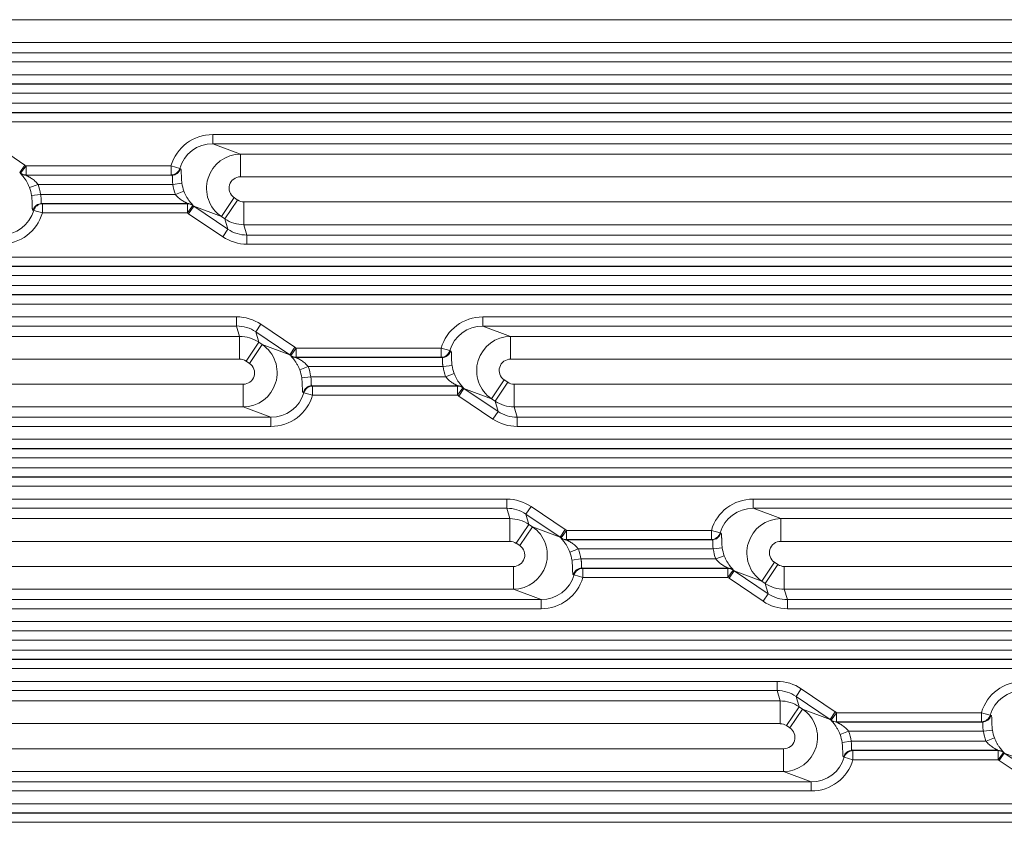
# Model space of a CAD drawing. Header units: millimetres. Extents: x 990 to 1811, y 0 to 562.
# Tile 73 of 256: x 1297 to 1318, y 315 to 332. Entities that reach past the tile are written whole.
import ezdxf

# ---------------------------------------------------------------- set-up
doc = ezdxf.new("R2010")
doc.units = ezdxf.units.MM
doc.layers.add('1', color=7, linetype='Continuous', true_color=0xffffff)

msp = doc.modelspace()

# ---------------------------------------------------------------- linework, layer by layer
at = {"layer": '1', "color": 7, "linetype": 'Continuous', "lineweight": 18}
for p, q in [((1295.822, 332.363), (1334.734, 332.363)), ((1334.734, 331.863), (1295.822, 331.863)), ((1295.888, 331.636), (1336.385, 331.636)), ((1336.385, 331.436), (1295.888, 331.436)), ((1231.044, 331.154), (1336.797, 331.154)), ((1336.634, 330.954), (1231.207, 330.954)), ((1231.447, 330.948), (1336.394, 330.948)), ((1336.394, 330.748), (1231.447, 330.748)), ((1231.447, 330.528), (1336.394, 330.528)), ((1231.207, 330.322), (1336.634, 330.322)), ((1336.394, 330.328), (1231.447, 330.328)), ((1336.797, 330.122), (1231.044, 330.122)), ((1296.193, 329.677), (1296.941, 329.173)), ((1301.065, 329.84), (1301.065, 329.64)), ((1301.065, 329.84), (1336.385, 329.84)), ((1336.385, 329.64), (1301.065, 329.64)), ((1301.065, 329.64), (1301.673, 329.413)), ((1301.673, 329.413), (1334.734, 329.413)), ((1301.673, 329.413), (1301.673, 328.914)), ((1296.941, 329.173), (1296.829, 329.007)), ((1296.968, 329.154), (1296.85, 328.992)), ((1296.968, 329.154), (1300.149, 329.154)), ((1296.968, 329.154), (1296.968, 328.954)), ((1300.149, 329.154), (1300.149, 328.954)), ((1300.149, 329.154), (1300.339, 329.1)), ((1300.339, 329.1), (1300.356, 329.093)), ((1300.149, 328.954), (1296.968, 328.954)), ((1296.968, 328.948), (1300.166, 328.948)), ((1300.166, 328.948), (1300.149, 328.954)), ((1300.191, 328.748), (1300.387, 328.774)), ((1334.734, 328.914), (1301.673, 328.914)), ((1297.231, 328.748), (1297.045, 328.677)), ((1300.191, 328.748), (1297.231, 328.748)), ((1300.247, 328.528), (1300.432, 328.599)), ((1297.287, 328.528), (1297.09, 328.502)), ((1297.287, 328.528), (1300.247, 328.528)), ((1301.254, 328.042), (1301.534, 328.457)), ((1301.33, 327.991), (1301.61, 328.405)), ((1301.534, 328.457), (1301.61, 328.405)), ((1301.749, 327.863), (1301.749, 328.363)), ((1301.749, 328.363), (1334.734, 328.363)), ((1297.138, 328.176), (1297.121, 328.183)), ((1297.328, 328.122), (1297.138, 328.176)), ((1297.311, 328.328), (1297.328, 328.322)), ((1300.51, 328.328), (1297.311, 328.328)), ((1297.328, 328.122), (1297.328, 328.322)), ((1297.328, 328.322), (1300.51, 328.322)), ((1300.51, 328.122), (1297.328, 328.122)), ((1300.51, 328.122), (1300.51, 328.322)), ((1300.51, 328.122), (1300.627, 328.284)), ((1300.536, 328.103), (1300.648, 328.269)), ((1300.648, 328.269), (1301.396, 327.765)), ((1301.254, 328.042), (1300.648, 328.269)), ((1301.284, 327.599), (1300.536, 328.103)), ((1301.33, 327.991), (1301.254, 328.042)), ((1301.396, 327.765), (1301.33, 327.991)), ((1301.284, 327.599), (1301.396, 327.765)), ((1301.749, 327.863), (1301.815, 327.636)), ((1334.734, 327.863), (1301.749, 327.863)), ((1301.815, 327.436), (1301.815, 327.636)), ((1301.815, 327.636), (1336.385, 327.636)), ((1336.385, 327.436), (1301.815, 327.436)), ((1229.197, 327.154), (1338.644, 327.154)), ((1217.084, 326.948), (1350.757, 326.948)), ((1338.644, 326.954), (1229.197, 326.954)), ((1350.763, 326.748), (1217.078, 326.748)), ((1217.078, 326.528), (1350.763, 326.528)), ((1350.757, 326.328), (1217.084, 326.328)), ((1217.088, 326.322), (1350.753, 326.322)), ((1350.746, 326.122), (1217.095, 326.122)), ((1266.252, 325.84), (1301.589, 325.84)), ((1301.589, 325.84), (1301.589, 325.64)), ((1306.993, 325.84), (1348.411, 325.84)), ((1306.993, 325.84), (1306.993, 325.64)), ((1301.589, 325.64), (1266.252, 325.64)), ((1301.655, 325.413), (1301.589, 325.64)), ((1302.121, 325.677), (1302.009, 325.512)), ((1302.121, 325.677), (1302.868, 325.173)), ((1348.411, 325.64), (1306.993, 325.64)), ((1306.993, 325.64), (1307.6, 325.413)), ((1266.186, 325.413), (1301.655, 325.413)), ((1301.655, 324.914), (1301.655, 325.413)), ((1302.756, 325.007), (1302.009, 325.512)), ((1302.009, 325.512), (1302.075, 325.285)), ((1307.6, 325.413), (1307.6, 324.914)), ((1307.6, 325.413), (1346.761, 325.413)), ((1302.075, 325.285), (1301.795, 324.871)), ((1302.151, 325.234), (1301.871, 324.82)), ((1302.075, 325.285), (1302.151, 325.234)), ((1302.151, 325.234), (1302.756, 325.007)), ((1302.868, 325.173), (1302.756, 325.007)), ((1302.895, 325.154), (1302.778, 324.992)), ((1302.895, 325.154), (1306.076, 325.154)), ((1302.895, 325.154), (1302.895, 324.954)), ((1306.267, 325.1), (1306.076, 325.154)), ((1306.076, 325.154), (1306.076, 324.954)), ((1306.267, 325.1), (1306.284, 325.093)), ((1301.655, 324.914), (1266.186, 324.914)), ((1306.076, 324.954), (1302.895, 324.954)), ((1302.895, 324.948), (1306.093, 324.948)), ((1306.093, 324.948), (1306.076, 324.954)), ((1346.761, 324.914), (1307.6, 324.914)), ((1301.871, 324.82), (1301.795, 324.871)), ((1303.158, 324.748), (1302.973, 324.677)), ((1306.118, 324.748), (1303.158, 324.748)), ((1306.315, 324.774), (1306.118, 324.748)), ((1303.214, 324.528), (1303.017, 324.502)), ((1303.214, 324.528), (1306.174, 324.528)), ((1306.359, 324.599), (1306.174, 324.528)), ((1307.181, 324.042), (1307.461, 324.457)), ((1307.461, 324.457), (1307.537, 324.405)), ((1266.109, 324.363), (1301.732, 324.363)), ((1301.732, 323.863), (1301.732, 324.363)), ((1303.239, 324.328), (1303.256, 324.322)), ((1306.437, 324.328), (1303.239, 324.328)), ((1303.256, 324.122), (1303.256, 324.322)), ((1303.256, 324.322), (1306.437, 324.322)), ((1306.437, 324.122), (1306.437, 324.322)), ((1306.554, 324.284), (1306.437, 324.122)), ((1306.576, 324.269), (1306.464, 324.103)), ((1306.576, 324.269), (1307.323, 323.765)), ((1307.181, 324.042), (1306.576, 324.269)), ((1307.257, 323.991), (1307.537, 324.405)), ((1307.677, 323.863), (1307.677, 324.363)), ((1307.677, 324.363), (1346.761, 324.363)), ((1303.065, 324.176), (1303.048, 324.183)), ((1303.256, 324.122), (1303.065, 324.176)), ((1306.437, 324.122), (1303.256, 324.122)), ((1307.211, 323.599), (1306.464, 324.103)), ((1307.257, 323.991), (1307.181, 324.042)), ((1301.732, 323.863), (1266.109, 323.863)), ((1302.339, 323.636), (1301.732, 323.863)), ((1307.323, 323.765), (1307.257, 323.991)), ((1307.677, 323.863), (1307.743, 323.636)), ((1346.761, 323.863), (1307.677, 323.863)), ((1265.502, 323.636), (1302.339, 323.636)), ((1302.339, 323.436), (1302.339, 323.636)), ((1307.323, 323.765), (1307.211, 323.599)), ((1307.743, 323.436), (1307.743, 323.636)), ((1307.743, 323.636), (1348.411, 323.636)), ((1302.339, 323.436), (1265.502, 323.436)), ((1348.411, 323.436), (1307.743, 323.436)), ((1217.095, 323.154), (1350.746, 323.154)), ((1217.084, 322.948), (1350.757, 322.948)), ((1350.753, 322.954), (1217.088, 322.954)), ((1350.763, 322.748), (1217.078, 322.748)), ((1217.078, 322.528), (1350.763, 322.528)), ((1350.757, 322.328), (1217.084, 322.328)), ((1217.088, 322.322), (1350.753, 322.322)), ((1350.746, 322.122), (1217.095, 322.122)), ((1260.325, 321.84), (1307.516, 321.84)), ((1307.516, 321.64), (1260.325, 321.64)), ((1307.516, 321.84), (1307.516, 321.64)), ((1307.583, 321.413), (1307.516, 321.64)), ((1308.048, 321.677), (1307.936, 321.512)), ((1308.048, 321.677), (1308.795, 321.173)), ((1312.92, 321.84), (1348.411, 321.84)), ((1312.92, 321.84), (1312.92, 321.64)), ((1348.411, 321.64), (1312.92, 321.64)), ((1312.92, 321.64), (1313.527, 321.413)), ((1308.684, 321.007), (1307.936, 321.512)), ((1307.936, 321.512), (1308.002, 321.285)), ((1260.258, 321.413), (1307.583, 321.413)), ((1307.583, 320.914), (1307.583, 321.413)), ((1308.002, 321.285), (1307.722, 320.871)), ((1308.078, 321.234), (1307.798, 320.82)), ((1308.002, 321.285), (1308.078, 321.234)), ((1308.078, 321.234), (1308.684, 321.007)), ((1313.527, 321.413), (1346.761, 321.413)), ((1313.527, 321.413), (1313.527, 320.914)), ((1308.795, 321.173), (1308.684, 321.007)), ((1308.822, 321.154), (1308.705, 320.992)), ((1308.822, 321.154), (1312.004, 321.154)), ((1308.822, 321.154), (1308.822, 320.954)), ((1312.194, 321.1), (1312.004, 321.154)), ((1312.004, 321.154), (1312.004, 320.954)), ((1312.194, 321.1), (1312.211, 321.093)), ((1307.583, 320.914), (1260.258, 320.914)), ((1307.798, 320.82), (1307.722, 320.871)), ((1312.004, 320.954), (1308.822, 320.954)), ((1308.822, 320.948), (1312.021, 320.948)), ((1312.021, 320.948), (1312.004, 320.954)), ((1346.761, 320.914), (1313.527, 320.914)), ((1309.085, 320.748), (1308.9, 320.677)), ((1312.045, 320.748), (1309.085, 320.748)), ((1312.242, 320.774), (1312.045, 320.748)), ((1312.287, 320.599), (1312.101, 320.528)), ((1260.182, 320.363), (1307.659, 320.363)), ((1307.659, 319.863), (1307.659, 320.363)), ((1309.141, 320.528), (1308.945, 320.502)), ((1309.141, 320.528), (1312.101, 320.528)), ((1313.109, 320.042), (1313.388, 320.457)), ((1313.185, 319.991), (1313.464, 320.405)), ((1313.388, 320.457), (1313.464, 320.405)), ((1313.604, 319.863), (1313.604, 320.363)), ((1313.604, 320.363), (1346.761, 320.363)), ((1308.993, 320.176), (1308.976, 320.183)), ((1309.183, 320.122), (1308.993, 320.176)), ((1309.166, 320.328), (1309.183, 320.322)), ((1312.364, 320.328), (1309.166, 320.328)), ((1309.183, 320.122), (1309.183, 320.322)), ((1309.183, 320.322), (1312.364, 320.322)), ((1312.364, 320.122), (1312.364, 320.322)), ((1312.482, 320.284), (1312.364, 320.122)), ((1312.503, 320.269), (1312.391, 320.103)), ((1312.503, 320.269), (1313.25, 319.765)), ((1313.109, 320.042), (1312.503, 320.269)), ((1312.364, 320.122), (1309.183, 320.122)), ((1313.139, 319.599), (1312.391, 320.103)), ((1313.185, 319.991), (1313.109, 320.042)), ((1313.25, 319.765), (1313.185, 319.991)), ((1307.659, 319.863), (1260.182, 319.863)), ((1308.267, 319.636), (1307.659, 319.863)), ((1313.25, 319.765), (1313.139, 319.599)), ((1313.604, 319.863), (1313.67, 319.636)), ((1346.761, 319.863), (1313.604, 319.863)), ((1259.574, 319.636), (1308.267, 319.636)), ((1308.267, 319.436), (1308.267, 319.636)), ((1313.67, 319.436), (1313.67, 319.636)), ((1313.67, 319.636), (1348.411, 319.636)), ((1308.267, 319.436), (1259.574, 319.436)), ((1348.411, 319.436), (1313.67, 319.436)), ((1217.095, 319.154), (1350.746, 319.154)), ((1217.084, 318.948), (1350.757, 318.948)), ((1350.753, 318.954), (1217.088, 318.954)), ((1350.763, 318.748), (1217.078, 318.748)), ((1217.078, 318.528), (1350.763, 318.528)), ((1350.757, 318.328), (1217.084, 318.328)), ((1217.088, 318.322), (1350.753, 318.322)), ((1350.746, 318.122), (1217.095, 318.122)), ((1254.397, 317.84), (1313.444, 317.84)), ((1313.444, 317.84), (1313.444, 317.64)), ((1313.444, 317.64), (1254.397, 317.64)), ((1313.51, 317.413), (1313.444, 317.64)), ((1313.975, 317.677), (1313.863, 317.512)), ((1313.975, 317.677), (1314.723, 317.173)), ((1254.331, 317.413), (1313.51, 317.413)), ((1313.51, 316.914), (1313.51, 317.413)), ((1314.611, 317.007), (1313.863, 317.512)), ((1313.863, 317.512), (1313.929, 317.285)), ((1313.929, 317.285), (1313.65, 316.871)), ((1314.005, 317.234), (1313.726, 316.82)), ((1313.929, 317.285), (1314.005, 317.234)), ((1314.005, 317.234), (1314.611, 317.007)), ((1314.723, 317.173), (1314.611, 317.007)), ((1314.749, 317.154), (1314.632, 316.992)), ((1314.749, 317.154), (1317.931, 317.154)), ((1314.749, 317.154), (1314.749, 316.954)), ((1318.121, 317.1), (1317.931, 317.154)), ((1317.931, 317.154), (1317.931, 316.954)), ((1313.51, 316.914), (1254.331, 316.914)), ((1317.931, 316.954), (1314.749, 316.954)), ((1314.75, 316.948), (1317.948, 316.948)), ((1317.948, 316.948), (1317.931, 316.954)), ((1318.121, 317.1), (1318.138, 317.093)), ((1313.726, 316.82), (1313.65, 316.871)), ((1315.012, 316.748), (1314.827, 316.677)), ((1317.973, 316.748), (1315.012, 316.748)), ((1318.169, 316.774), (1317.973, 316.748)), ((1315.068, 316.528), (1314.872, 316.502)), ((1315.068, 316.528), (1318.029, 316.528)), ((1318.214, 316.599), (1318.029, 316.528)), ((1254.255, 316.363), (1313.586, 316.363)), ((1313.586, 315.863), (1313.586, 316.363)), ((1315.093, 316.328), (1315.11, 316.322)), ((1318.291, 316.328), (1315.093, 316.328)), ((1315.11, 316.122), (1315.11, 316.322)), ((1315.11, 316.322), (1318.292, 316.322)), ((1318.292, 316.122), (1318.292, 316.322)), ((1318.409, 316.284), (1318.292, 316.122)), ((1318.43, 316.269), (1318.318, 316.103)), ((1318.43, 316.269), (1319.178, 315.765)), ((1319.036, 316.042), (1318.43, 316.269)), ((1314.92, 316.176), (1314.903, 316.183)), ((1315.11, 316.122), (1314.92, 316.176)), ((1318.292, 316.122), (1315.11, 316.122)), ((1319.066, 315.599), (1318.318, 316.103)), ((1313.586, 315.863), (1254.255, 315.863)), ((1314.194, 315.636), (1313.586, 315.863)), ((1253.647, 315.636), (1314.194, 315.636)), ((1314.194, 315.436), (1314.194, 315.636)), ((1314.194, 315.436), (1253.647, 315.436)), ((1217.084, 314.948), (1350.757, 314.948)), ((1350.753, 314.954), (1217.088, 314.954)), ((1217.095, 315.154), (1350.746, 315.154)), ((1350.763, 314.748), (1217.078, 314.748))]:
    msp.add_line(p, q, dxfattribs=at)
for centre, major_axis, ratio, start_param, end_param in [((1301.072, 328.889), (-0.9, 0.337), 0.988999, 5.074026, 6.36201), ((1301.072, 328.889), (-0.714, 0.267), 0.983262, 5.074026, 6.36201), ((1301.675, 328.663), (0.263, 0.702), 0.996374, 0.361637, 2.903416), ((1296.405, 328.388), (-0.714, 0.267), 0.983261, 4.440202, 4.474223), ((1295.381, 328.771), (1.476, 0.238), 0.094824, 6.153782, 6.175948), ((1296.968, 329.148), (-0.2, 0.008), 0.998628, 0.960413, 1.609014), ((1296.968, 329.154), (-0.199, -0.017), 0.99862, 0.858898, 1.485669), ((1296.405, 328.388), (0.9, -0.337), 0.988999, 1.298599, 1.33262), ((1300.149, 329.154), (0.07, 0.187), 0.988999, 3.50323, 4.791214), ((1300.166, 329.148), (0.07, 0.187), 0.988999, 3.50323, 4.791214), ((1295.381, 328.571), (1.586, 0.391), 0.171068, 6.234061, 6.256227), ((1301.142, 328.862), (-0.714, 0.267), 0.983262, 0.481886, 0.720976), ((1301.675, 328.663), (-0.237, 0.089), 0.988999, 5.074026, 7.615805), ((1296.335, 328.414), (-0.714, 0.267), 0.983262, 3.623478, 3.862569), ((1296.335, 328.414), (0.9, -0.337), 0.988999, 0.481886, 0.720976), ((1301.142, 328.862), (-0.9, 0.337), 0.988999, 0.481886, 0.720976), ((1301.749, 328.613), (0.07, -0.24), 0.998514, 5.407425, 6.000736), ((1296.405, 328.388), (-0.714, 0.267), 0.983262, 1.932434, 3.220417), ((1296.405, 328.388), (0.9, -0.337), 0.988999, 5.074026, 6.36201), ((1297.311, 328.128), (-0.07, -0.187), 0.988999, 3.50323, 4.791214), ((1297.328, 328.122), (-0.07, -0.187), 0.988999, 3.50323, 4.791214), ((1302.097, 328.705), (1.586, 0.391), 0.171067, 3.092468, 3.114635), ((1300.51, 328.128), (0.2, -0.008), 0.998628, 0.960413, 1.609014), ((1300.51, 328.122), (0.199, 0.017), 0.99862, 0.858898, 1.485669), ((1301.072, 328.889), (-0.9, 0.337), 0.988999, 1.298599, 1.33262), ((1302.097, 328.505), (1.476, 0.238), 0.094824, 3.012189, 3.034355), ((1301.072, 328.889), (-0.714, 0.267), 0.98326, 1.298623, 1.332644), ((1301.749, 328.613), (0.72, 0.209), 0.999505, 3.836629, 4.42994), ((1301.815, 328.388), (-0.21, 0.722), 0.997724, 2.265832, 2.859144), ((1301.815, 328.388), (0.266, -0.914), 0.998514, 5.407425, 6.000736), ((1301.59, 324.889), (-0.266, 0.914), 0.998514, 5.407425, 6.000736), ((1306.999, 324.889), (-0.9, 0.337), 0.988999, 5.074026, 6.36201), ((1301.59, 324.889), (-0.21, 0.722), 0.997724, 5.407425, 6.000736), ((1306.999, 324.889), (-0.714, 0.267), 0.983262, 5.074026, 6.36201), ((1301.655, 324.663), (0.72, 0.209), 0.999505, 0.695036, 1.288347), ((1307.602, 324.663), (0.263, 0.702), 0.996374, 0.361637, 2.903416), ((1301.73, 324.613), (0.263, 0.702), 0.996374, 3.50323, 6.045009), ((1302.332, 324.388), (0.9, -0.337), 0.988999, 1.298599, 1.33262), ((1306.076, 325.154), (-0.07, -0.187), 0.988999, 0.361637, 1.649621), ((1301.655, 324.663), (-0.07, 0.24), 0.998514, 5.407425, 6.000736), ((1302.332, 324.388), (-0.714, 0.267), 0.983263, 4.440169, 4.47419), ((1301.308, 324.771), (1.476, 0.238), 0.094824, 6.153782, 6.175948), ((1302.895, 325.148), (-0.2, 0.008), 0.998628, 0.960413, 1.609014), ((1302.895, 325.154), (-0.199, -0.017), 0.99862, 0.858898, 1.485669), ((1301.308, 324.571), (1.586, 0.391), 0.171067, 6.234061, 6.256227), ((1306.093, 325.148), (-0.07, -0.187), 0.988999, 0.361637, 1.649621), ((1307.602, 324.663), (-0.237, 0.089), 0.988999, 5.074026, 7.615805), ((1301.73, 324.613), (0.237, -0.089), 0.988999, 5.074026, 7.615805), ((1302.262, 324.414), (-0.714, 0.267), 0.983262, 3.623478, 3.862569), ((1302.262, 324.414), (0.9, -0.337), 0.988999, 0.481886, 0.720976), ((1307.07, 324.862), (-0.9, 0.337), 0.988999, 0.481886, 0.720976), ((1307.07, 324.862), (-0.714, 0.267), 0.983262, 0.481886, 0.720976), ((1303.239, 324.128), (-0.07, -0.187), 0.988999, 3.50323, 4.791214), ((1303.256, 324.122), (-0.07, -0.187), 0.988999, 3.50323, 4.791214), ((1308.024, 324.705), (1.586, 0.391), 0.171067, 3.092468, 3.114635), ((1306.437, 324.128), (-0.2, 0.008), 0.998628, 4.102006, 4.750607), ((1306.437, 324.122), (-0.199, -0.017), 0.99862, 4.00049, 4.627262), ((1308.024, 324.505), (1.476, 0.238), 0.094824, 3.012189, 3.034356), ((1306.999, 324.889), (-0.714, 0.267), 0.983262, 1.298595, 1.332616), ((1307.676, 324.613), (0.07, -0.24), 0.998514, 5.407425, 6.000736), ((1302.332, 324.388), (-0.714, 0.267), 0.983262, 1.932434, 3.220417), ((1302.332, 324.388), (0.9, -0.337), 0.988999, 5.074026, 6.36201), ((1306.999, 324.889), (-0.9, 0.337), 0.988999, 1.298599, 1.33262), ((1307.676, 324.613), (0.72, 0.209), 0.999505, 3.836629, 4.42994), ((1307.742, 324.388), (0.266, -0.914), 0.998514, 5.407425, 6.000736), ((1307.742, 324.388), (-0.21, 0.722), 0.997724, 2.265832, 2.859144), ((1307.517, 320.889), (-0.266, 0.914), 0.998514, 5.407425, 6.000736), ((1307.517, 320.889), (-0.21, 0.722), 0.997724, 5.407425, 6.000736), ((1312.927, 320.889), (-0.9, 0.337), 0.988999, 5.074026, 6.36201), ((1312.927, 320.889), (-0.714, 0.267), 0.983262, 5.074026, 6.36201), ((1307.583, 320.663), (0.72, 0.209), 0.999505, 0.695036, 1.288347), ((1307.657, 320.613), (0.263, 0.702), 0.996374, 3.50323, 6.045009), ((1313.529, 320.663), (0.263, 0.702), 0.996374, 0.361637, 2.903416), ((1308.26, 320.388), (-0.714, 0.267), 0.983262, 4.440192, 4.474213), ((1307.235, 320.771), (1.476, 0.238), 0.094824, 6.153782, 6.175948), ((1308.822, 321.154), (-0.199, -0.017), 0.99862, 0.858898, 1.485669), ((1308.26, 320.388), (0.9, -0.337), 0.988999, 1.298599, 1.33262), ((1312.004, 321.154), (-0.07, -0.187), 0.988999, 0.361637, 1.649621), ((1312.021, 321.148), (-0.07, -0.187), 0.988999, 0.361637, 1.649621), ((1307.583, 320.663), (-0.07, 0.24), 0.998514, 5.407425, 6.000736), ((1307.657, 320.613), (0.237, -0.089), 0.988999, 5.074026, 7.615805), ((1308.822, 321.148), (-0.2, 0.008), 0.998628, 0.960413, 1.609014), ((1307.235, 320.571), (1.586, 0.391), 0.171068, 6.234061, 6.256227), ((1313.529, 320.663), (-0.237, 0.089), 0.988999, 5.074026, 7.615805), ((1308.19, 320.414), (-0.714, 0.267), 0.983262, 3.623478, 3.862569), ((1308.19, 320.414), (0.9, -0.337), 0.988999, 0.481886, 0.720976), ((1312.997, 320.862), (-0.9, 0.337), 0.988999, 0.481886, 0.720976), ((1312.997, 320.862), (-0.714, 0.267), 0.983262, 0.481886, 0.720976), ((1313.604, 320.613), (0.07, -0.24), 0.998514, 5.407425, 6.000736), ((1308.26, 320.388), (-0.714, 0.267), 0.983262, 1.932434, 3.220417), ((1309.166, 320.128), (-0.07, -0.187), 0.988999, 3.50323, 4.791214), ((1309.183, 320.122), (-0.07, -0.187), 0.988999, 3.50323, 4.791214), ((1313.951, 320.705), (1.586, 0.391), 0.171067, 3.092468, 3.114635), ((1312.364, 320.128), (-0.2, 0.008), 0.998628, 4.102006, 4.750607), ((1312.364, 320.122), (-0.199, -0.017), 0.99862, 4.00049, 4.627262), ((1313.951, 320.505), (1.476, 0.238), 0.094824, 3.012189, 3.034356), ((1312.927, 320.889), (-0.714, 0.267), 0.983261, 1.298604, 1.332625), ((1308.26, 320.388), (0.9, -0.337), 0.988999, 5.074026, 6.36201), ((1312.927, 320.889), (-0.9, 0.337), 0.988999, 1.298599, 1.33262), ((1313.604, 320.613), (0.72, 0.209), 0.999505, 3.836629, 4.42994), ((1313.669, 320.388), (-0.21, 0.722), 0.997724, 2.265832, 2.859144), ((1313.669, 320.388), (0.266, -0.914), 0.998514, 5.407425, 6.000736), ((1313.445, 316.889), (-0.266, 0.914), 0.998514, 5.407425, 6.000736), ((1318.854, 316.889), (-0.9, 0.337), 0.988999, 5.074026, 6.36201), ((1313.445, 316.889), (-0.21, 0.722), 0.997724, 5.407425, 6.000736), ((1318.854, 316.889), (-0.714, 0.267), 0.983262, 5.074026, 6.36201), ((1313.51, 316.663), (0.72, 0.209), 0.999505, 0.695036, 1.288347), ((1313.585, 316.613), (0.263, 0.702), 0.996374, 3.50323, 6.045009), ((1314.187, 316.388), (0.9, -0.337), 0.988999, 1.298599, 1.33262), ((1313.51, 316.663), (-0.07, 0.24), 0.998514, 5.407425, 6.000736), ((1314.187, 316.388), (-0.714, 0.267), 0.983262, 4.440182, 4.474203), ((1313.163, 316.771), (1.476, 0.238), 0.094824, 6.153782, 6.175948), ((1314.75, 317.148), (-0.2, 0.008), 0.998628, 0.960413, 1.609014), ((1314.749, 317.154), (-0.199, -0.017), 0.99862, 0.858898, 1.485669), ((1313.163, 316.571), (1.586, 0.391), 0.171068, 6.234061, 6.256227), ((1317.931, 317.154), (-0.07, -0.187), 0.988999, 0.361637, 1.649621), ((1317.948, 317.148), (-0.07, -0.187), 0.988999, 0.361637, 1.649621), ((1313.585, 316.613), (0.237, -0.089), 0.988999, 5.074026, 7.615805), ((1314.117, 316.414), (-0.714, 0.267), 0.983262, 3.623478, 3.862569), ((1314.117, 316.414), (0.9, -0.337), 0.988999, 0.481886, 0.720976), ((1318.924, 316.862), (-0.9, 0.337), 0.988999, 0.481886, 0.720976), ((1318.924, 316.862), (-0.714, 0.267), 0.983262, 0.481886, 0.720976), ((1315.093, 316.128), (-0.07, -0.187), 0.988999, 3.50323, 4.791214), ((1315.11, 316.122), (-0.07, -0.187), 0.988999, 3.50323, 4.791214), ((1319.878, 316.705), (1.586, 0.391), 0.171067, 3.092468, 3.114635), ((1318.291, 316.128), (-0.2, 0.008), 0.998628, 4.102006, 4.750607), ((1318.292, 316.122), (-0.199, -0.017), 0.99862, 4.00049, 4.627262), ((1319.878, 316.505), (1.476, 0.238), 0.094824, 3.012189, 3.034355), ((1318.854, 316.889), (-0.714, 0.267), 0.983261, 1.298602, 1.332623), ((1314.187, 316.388), (-0.714, 0.267), 0.983262, 1.932434, 3.220417), ((1314.187, 316.388), (0.9, -0.337), 0.988999, 5.074026, 6.36201), ((1318.854, 316.889), (-0.9, 0.337), 0.988999, 1.298599, 1.33262)]:
    msp.add_ellipse(centre, major_axis=major_axis, ratio=ratio, start_param=start_param, end_param=end_param, dxfattribs=at)
for points, knots in [([(1297.045, 328.677), (1297.036, 328.699), (1297.027, 328.721), (1297.012, 328.753), (1297.007, 328.764), (1296.996, 328.784), (1296.991, 328.793), (1296.975, 328.822), (1296.964, 328.839), (1296.948, 328.864), (1296.942, 328.872), (1296.931, 328.887), (1296.926, 328.894), (1296.911, 328.914), (1296.901, 328.926), (1296.887, 328.942), (1296.883, 328.947), (1296.875, 328.956), (1296.867, 328.964), (1296.861, 328.971), (1296.855, 328.977), (1296.853, 328.979), (1296.848, 328.985), (1296.846, 328.988), (1296.847, 328.989)], [0, 0, 0, 0, 0.125, 0.125, 0.1875, 0.1875, 0.25, 0.25, 0.375, 0.375, 0.4375, 0.4375, 0.5, 0.5, 0.625, 0.625, 0.6875, 0.6875, 0.75, 0.8125, 0.8125, 0.875, 0.875, 1, 1, 1, 1]), ([(1300.356, 329.093), (1300.359, 329.092), (1300.362, 329.09), (1300.366, 329.083), (1300.367, 329.081), (1300.368, 329.075), (1300.369, 329.072), (1300.371, 329.061), (1300.372, 329.052), (1300.374, 329.031), (1300.374, 329.018), (1300.375, 328.998), (1300.375, 328.991), (1300.375, 328.975), (1300.375, 328.967), (1300.376, 328.942), (1300.376, 328.924), (1300.377, 328.894), (1300.378, 328.884), (1300.379, 328.863), (1300.38, 328.841), (1300.382, 328.819), (1300.385, 328.797), (1300.386, 328.785), (1300.387, 328.774)], [0, 0, 0, 0, 0.125, 0.125, 0.1875, 0.1875, 0.25, 0.25, 0.375, 0.375, 0.5, 0.5, 0.5625, 0.5625, 0.625, 0.625, 0.75, 0.75, 0.8125, 0.8125, 0.875, 0.9375, 0.9375, 1, 1, 1, 1]), ([(1296.968, 328.948), (1296.968, 328.948), (1296.969, 328.947), (1296.973, 328.944), (1296.975, 328.944), (1296.978, 328.942), (1296.98, 328.941), (1296.986, 328.937), (1296.991, 328.935), (1297.001, 328.93), (1297.007, 328.927), (1297.018, 328.921), (1297.024, 328.918), (1297.036, 328.911), (1297.042, 328.907), (1297.061, 328.896), (1297.074, 328.889), (1297.099, 328.872), (1297.112, 328.862), (1297.137, 328.843), (1297.15, 328.833), (1297.174, 328.811), (1297.186, 328.799), (1297.209, 328.775), (1297.22, 328.762), (1297.231, 328.748)], [0, 0, 0, 0, 0.0625, 0.0625, 0.09375, 0.09375, 0.125, 0.125, 0.1875, 0.1875, 0.25, 0.25, 0.3125, 0.3125, 0.375, 0.375, 0.5, 0.5, 0.625, 0.625, 0.75, 0.75, 0.875, 0.875, 1, 1, 1, 1]), ([(1300.191, 328.748), (1300.188, 328.761), (1300.185, 328.773), (1300.182, 328.792), (1300.181, 328.798), (1300.18, 328.81), (1300.18, 328.816), (1300.179, 328.834), (1300.178, 328.845), (1300.179, 328.867), (1300.179, 328.877), (1300.18, 328.895), (1300.18, 328.904), (1300.18, 328.915), (1300.18, 328.918), (1300.18, 328.925), (1300.179, 328.928), (1300.178, 328.935), (1300.177, 328.94), (1300.172, 328.946), (1300.17, 328.947), (1300.166, 328.948)], [0, 0, 0, 0, 0.125, 0.125, 0.1875, 0.1875, 0.25, 0.25, 0.375, 0.375, 0.5, 0.5, 0.625, 0.625, 0.6875, 0.6875, 0.75, 0.75, 0.875, 0.875, 1, 1, 1, 1]), ([(1300.432, 328.599), (1300.441, 328.577), (1300.45, 328.555), (1300.465, 328.523), (1300.471, 328.513), (1300.481, 328.493), (1300.486, 328.483), (1300.502, 328.455), (1300.513, 328.437), (1300.53, 328.412), (1300.535, 328.405), (1300.546, 328.39), (1300.551, 328.383), (1300.567, 328.363), (1300.577, 328.351), (1300.59, 328.335), (1300.595, 328.33), (1300.603, 328.321), (1300.61, 328.312), (1300.617, 328.306), (1300.622, 328.3), (1300.624, 328.297), (1300.63, 328.291), (1300.631, 328.288), (1300.63, 328.288)], [0, 0, 0, 0, 0.125, 0.125, 0.1875, 0.1875, 0.25, 0.25, 0.375, 0.375, 0.4375, 0.4375, 0.5, 0.5, 0.625, 0.625, 0.6875, 0.6875, 0.75, 0.8125, 0.8125, 0.875, 0.875, 1, 1, 1, 1]), ([(1297.121, 328.183), (1297.118, 328.184), (1297.115, 328.187), (1297.112, 328.193), (1297.111, 328.196), (1297.109, 328.201), (1297.108, 328.205), (1297.106, 328.216), (1297.105, 328.225), (1297.104, 328.246), (1297.103, 328.258), (1297.103, 328.278), (1297.103, 328.286), (1297.102, 328.301), (1297.102, 328.309), (1297.102, 328.334), (1297.101, 328.353), (1297.1, 328.382), (1297.1, 328.392), (1297.099, 328.413), (1297.097, 328.435), (1297.095, 328.457), (1297.093, 328.48), (1297.091, 328.491), (1297.09, 328.502)], [0, 0, 0, 0, 0.125, 0.125, 0.1875, 0.1875, 0.25, 0.25, 0.375, 0.375, 0.5, 0.5, 0.5625, 0.5625, 0.625, 0.625, 0.75, 0.75, 0.8125, 0.8125, 0.875, 0.9375, 0.9375, 1, 1, 1, 1]), ([(1297.287, 328.528), (1297.29, 328.515), (1297.292, 328.503), (1297.295, 328.485), (1297.296, 328.478), (1297.297, 328.466), (1297.298, 328.46), (1297.299, 328.442), (1297.299, 328.431), (1297.299, 328.41), (1297.298, 328.399), (1297.298, 328.381), (1297.297, 328.373), (1297.297, 328.361), (1297.297, 328.358), (1297.298, 328.352), (1297.298, 328.349), (1297.299, 328.341), (1297.301, 328.337), (1297.305, 328.331), (1297.308, 328.329), (1297.311, 328.328)], [0, 0, 0, 0, 0.125, 0.125, 0.1875, 0.1875, 0.25, 0.25, 0.375, 0.375, 0.5, 0.5, 0.625, 0.625, 0.6875, 0.6875, 0.75, 0.75, 0.875, 0.875, 1, 1, 1, 1]), ([(1300.51, 328.328), (1300.51, 328.329), (1300.508, 328.33), (1300.504, 328.332), (1300.503, 328.333), (1300.499, 328.334), (1300.497, 328.335), (1300.491, 328.339), (1300.486, 328.341), (1300.476, 328.347), (1300.47, 328.349), (1300.459, 328.355), (1300.453, 328.359), (1300.441, 328.365), (1300.435, 328.369), (1300.416, 328.38), (1300.404, 328.388), (1300.378, 328.405), (1300.365, 328.414), (1300.34, 328.433), (1300.328, 328.443), (1300.303, 328.465), (1300.291, 328.477), (1300.268, 328.501), (1300.257, 328.514), (1300.247, 328.528)], [0, 0, 0, 0, 0.0625, 0.0625, 0.09375, 0.09375, 0.125, 0.125, 0.1875, 0.1875, 0.25, 0.25, 0.3125, 0.3125, 0.375, 0.375, 0.5, 0.5, 0.625, 0.625, 0.75, 0.75, 0.875, 0.875, 1, 1, 1, 1]), ([(1302.973, 324.677), (1302.964, 324.699), (1302.954, 324.721), (1302.939, 324.753), (1302.934, 324.764), (1302.924, 324.784), (1302.918, 324.793), (1302.902, 324.822), (1302.891, 324.839), (1302.875, 324.864), (1302.869, 324.872), (1302.859, 324.887), (1302.853, 324.894), (1302.838, 324.914), (1302.828, 324.926), (1302.814, 324.942), (1302.81, 324.947), (1302.802, 324.956), (1302.794, 324.964), (1302.788, 324.971), (1302.783, 324.977), (1302.78, 324.979), (1302.775, 324.985), (1302.774, 324.988), (1302.774, 324.989)], [0, 0, 0, 0, 0.125, 0.125, 0.1875, 0.1875, 0.25, 0.25, 0.375, 0.375, 0.4375, 0.4375, 0.5, 0.5, 0.625, 0.625, 0.6875, 0.6875, 0.75, 0.8125, 0.8125, 0.875, 0.875, 1, 1, 1, 1]), ([(1302.895, 324.948), (1302.895, 324.948), (1302.896, 324.947), (1302.9, 324.944), (1302.902, 324.944), (1302.905, 324.942), (1302.907, 324.941), (1302.914, 324.937), (1302.918, 324.935), (1302.929, 324.93), (1302.934, 324.927), (1302.946, 324.921), (1302.952, 324.918), (1302.964, 324.911), (1302.97, 324.907), (1302.988, 324.896), (1303.001, 324.889), (1303.026, 324.872), (1303.039, 324.862), (1303.064, 324.843), (1303.077, 324.833), (1303.101, 324.811), (1303.113, 324.799), (1303.136, 324.775), (1303.147, 324.762), (1303.158, 324.748)], [0, 0, 0, 0, 0.0625, 0.0625, 0.09375, 0.09375, 0.125, 0.125, 0.1875, 0.1875, 0.25, 0.25, 0.3125, 0.3125, 0.375, 0.375, 0.5, 0.5, 0.625, 0.625, 0.75, 0.75, 0.875, 0.875, 1, 1, 1, 1]), ([(1306.118, 324.748), (1306.115, 324.761), (1306.112, 324.773), (1306.11, 324.792), (1306.109, 324.798), (1306.107, 324.81), (1306.107, 324.816), (1306.106, 324.834), (1306.106, 324.845), (1306.106, 324.867), (1306.106, 324.877), (1306.107, 324.895), (1306.107, 324.904), (1306.107, 324.915), (1306.107, 324.918), (1306.107, 324.925), (1306.107, 324.928), (1306.105, 324.935), (1306.104, 324.94), (1306.1, 324.946), (1306.097, 324.947), (1306.093, 324.948)], [0, 0, 0, 0, 0.125, 0.125, 0.1875, 0.1875, 0.25, 0.25, 0.375, 0.375, 0.5, 0.5, 0.625, 0.625, 0.6875, 0.6875, 0.75, 0.75, 0.875, 0.875, 1, 1, 1, 1]), ([(1306.284, 325.093), (1306.287, 325.092), (1306.289, 325.09), (1306.293, 325.083), (1306.294, 325.081), (1306.296, 325.075), (1306.297, 325.072), (1306.299, 325.061), (1306.3, 325.052), (1306.301, 325.031), (1306.301, 325.018), (1306.302, 324.998), (1306.302, 324.991), (1306.302, 324.975), (1306.302, 324.967), (1306.303, 324.942), (1306.303, 324.924), (1306.304, 324.894), (1306.305, 324.884), (1306.306, 324.863), (1306.307, 324.841), (1306.309, 324.819), (1306.312, 324.797), (1306.313, 324.785), (1306.315, 324.774)], [0, 0, 0, 0, 0.125, 0.125, 0.1875, 0.1875, 0.25, 0.25, 0.375, 0.375, 0.5, 0.5, 0.5625, 0.5625, 0.625, 0.625, 0.75, 0.75, 0.8125, 0.8125, 0.875, 0.9375, 0.9375, 1, 1, 1, 1]), ([(1303.048, 324.183), (1303.045, 324.184), (1303.042, 324.187), (1303.039, 324.193), (1303.038, 324.196), (1303.036, 324.201), (1303.035, 324.205), (1303.033, 324.216), (1303.032, 324.225), (1303.031, 324.246), (1303.03, 324.258), (1303.03, 324.278), (1303.03, 324.286), (1303.03, 324.301), (1303.029, 324.309), (1303.029, 324.334), (1303.029, 324.353), (1303.028, 324.382), (1303.027, 324.392), (1303.026, 324.413), (1303.024, 324.435), (1303.022, 324.457), (1303.02, 324.48), (1303.019, 324.491), (1303.017, 324.502)], [0, 0, 0, 0, 0.125, 0.125, 0.1875, 0.1875, 0.25, 0.25, 0.375, 0.375, 0.5, 0.5, 0.5625, 0.5625, 0.625, 0.625, 0.75, 0.75, 0.8125, 0.8125, 0.875, 0.9375, 0.9375, 1, 1, 1, 1]), ([(1303.214, 324.528), (1303.217, 324.515), (1303.22, 324.503), (1303.222, 324.485), (1303.223, 324.478), (1303.224, 324.466), (1303.225, 324.46), (1303.226, 324.442), (1303.226, 324.431), (1303.226, 324.41), (1303.226, 324.399), (1303.225, 324.381), (1303.225, 324.373), (1303.225, 324.361), (1303.225, 324.358), (1303.225, 324.352), (1303.225, 324.349), (1303.227, 324.341), (1303.228, 324.337), (1303.232, 324.331), (1303.235, 324.329), (1303.239, 324.328)], [0, 0, 0, 0, 0.125, 0.125, 0.1875, 0.1875, 0.25, 0.25, 0.375, 0.375, 0.5, 0.5, 0.625, 0.625, 0.6875, 0.6875, 0.75, 0.75, 0.875, 0.875, 1, 1, 1, 1]), ([(1306.437, 324.328), (1306.437, 324.329), (1306.435, 324.33), (1306.432, 324.332), (1306.43, 324.333), (1306.427, 324.334), (1306.425, 324.335), (1306.418, 324.339), (1306.413, 324.341), (1306.403, 324.347), (1306.398, 324.349), (1306.386, 324.355), (1306.38, 324.359), (1306.368, 324.365), (1306.362, 324.369), (1306.344, 324.38), (1306.331, 324.388), (1306.306, 324.405), (1306.293, 324.414), (1306.268, 324.433), (1306.255, 324.443), (1306.231, 324.465), (1306.219, 324.477), (1306.195, 324.501), (1306.184, 324.514), (1306.174, 324.528)], [0, 0, 0, 0, 0.0625, 0.0625, 0.09375, 0.09375, 0.125, 0.125, 0.1875, 0.1875, 0.25, 0.25, 0.3125, 0.3125, 0.375, 0.375, 0.5, 0.5, 0.625, 0.625, 0.75, 0.75, 0.875, 0.875, 1, 1, 1, 1]), ([(1306.359, 324.599), (1306.368, 324.577), (1306.378, 324.555), (1306.393, 324.523), (1306.398, 324.513), (1306.408, 324.493), (1306.414, 324.483), (1306.43, 324.455), (1306.441, 324.437), (1306.457, 324.412), (1306.463, 324.405), (1306.473, 324.39), (1306.479, 324.383), (1306.494, 324.363), (1306.504, 324.351), (1306.518, 324.335), (1306.522, 324.33), (1306.53, 324.321), (1306.538, 324.312), (1306.544, 324.306), (1306.549, 324.3), (1306.552, 324.297), (1306.557, 324.291), (1306.558, 324.288), (1306.558, 324.288)], [0, 0, 0, 0, 0.125, 0.125, 0.1875, 0.1875, 0.25, 0.25, 0.375, 0.375, 0.4375, 0.4375, 0.5, 0.5, 0.625, 0.625, 0.6875, 0.6875, 0.75, 0.8125, 0.8125, 0.875, 0.875, 1, 1, 1, 1]), ([(1312.211, 321.093), (1312.214, 321.092), (1312.217, 321.09), (1312.22, 321.083), (1312.221, 321.081), (1312.223, 321.075), (1312.224, 321.072), (1312.226, 321.061), (1312.227, 321.052), (1312.228, 321.031), (1312.229, 321.018), (1312.229, 320.998), (1312.229, 320.991), (1312.23, 320.975), (1312.23, 320.967), (1312.23, 320.942), (1312.231, 320.924), (1312.232, 320.894), (1312.232, 320.884), (1312.233, 320.863), (1312.235, 320.841), (1312.237, 320.819), (1312.239, 320.797), (1312.24, 320.785), (1312.242, 320.774)], [0, 0, 0, 0, 0.125, 0.125, 0.1875, 0.1875, 0.25, 0.25, 0.375, 0.375, 0.5, 0.5, 0.5625, 0.5625, 0.625, 0.625, 0.75, 0.75, 0.8125, 0.8125, 0.875, 0.9375, 0.9375, 1, 1, 1, 1]), ([(1308.9, 320.677), (1308.891, 320.699), (1308.882, 320.721), (1308.867, 320.753), (1308.861, 320.764), (1308.851, 320.784), (1308.845, 320.793), (1308.829, 320.822), (1308.819, 320.839), (1308.802, 320.864), (1308.797, 320.872), (1308.786, 320.887), (1308.781, 320.894), (1308.765, 320.914), (1308.755, 320.926), (1308.742, 320.942), (1308.737, 320.947), (1308.729, 320.956), (1308.722, 320.964), (1308.715, 320.971), (1308.71, 320.977), (1308.708, 320.979), (1308.702, 320.985), (1308.701, 320.988), (1308.702, 320.989)], [0, 0, 0, 0, 0.125, 0.125, 0.1875, 0.1875, 0.25, 0.25, 0.375, 0.375, 0.4375, 0.4375, 0.5, 0.5, 0.625, 0.625, 0.6875, 0.6875, 0.75, 0.8125, 0.8125, 0.875, 0.875, 1, 1, 1, 1]), ([(1308.822, 320.948), (1308.822, 320.948), (1308.824, 320.947), (1308.828, 320.944), (1308.829, 320.944), (1308.833, 320.942), (1308.835, 320.941), (1308.841, 320.937), (1308.846, 320.935), (1308.856, 320.93), (1308.861, 320.927), (1308.873, 320.921), (1308.879, 320.918), (1308.891, 320.911), (1308.897, 320.907), (1308.916, 320.896), (1308.928, 320.889), (1308.954, 320.872), (1308.966, 320.862), (1308.992, 320.843), (1309.004, 320.833), (1309.029, 320.811), (1309.041, 320.799), (1309.064, 320.775), (1309.075, 320.762), (1309.085, 320.748)], [0, 0, 0, 0, 0.0625, 0.0625, 0.09375, 0.09375, 0.125, 0.125, 0.1875, 0.1875, 0.25, 0.25, 0.3125, 0.3125, 0.375, 0.375, 0.5, 0.5, 0.625, 0.625, 0.75, 0.75, 0.875, 0.875, 1, 1, 1, 1]), ([(1312.045, 320.748), (1312.042, 320.761), (1312.04, 320.773), (1312.037, 320.792), (1312.036, 320.798), (1312.035, 320.81), (1312.034, 320.816), (1312.033, 320.834), (1312.033, 320.845), (1312.033, 320.867), (1312.034, 320.877), (1312.034, 320.895), (1312.035, 320.904), (1312.035, 320.915), (1312.035, 320.918), (1312.034, 320.925), (1312.034, 320.928), (1312.033, 320.935), (1312.031, 320.94), (1312.027, 320.946), (1312.024, 320.947), (1312.021, 320.948)], [0, 0, 0, 0, 0.125, 0.125, 0.1875, 0.1875, 0.25, 0.25, 0.375, 0.375, 0.5, 0.5, 0.625, 0.625, 0.6875, 0.6875, 0.75, 0.75, 0.875, 0.875, 1, 1, 1, 1]), ([(1312.287, 320.599), (1312.295, 320.577), (1312.305, 320.555), (1312.32, 320.523), (1312.325, 320.513), (1312.336, 320.493), (1312.341, 320.483), (1312.357, 320.455), (1312.368, 320.437), (1312.384, 320.412), (1312.39, 320.405), (1312.401, 320.39), (1312.406, 320.383), (1312.421, 320.363), (1312.431, 320.351), (1312.445, 320.335), (1312.449, 320.33), (1312.457, 320.321), (1312.465, 320.312), (1312.471, 320.306), (1312.477, 320.3), (1312.479, 320.297), (1312.484, 320.291), (1312.486, 320.288), (1312.485, 320.288)], [0, 0, 0, 0, 0.125, 0.125, 0.1875, 0.1875, 0.25, 0.25, 0.375, 0.375, 0.4375, 0.4375, 0.5, 0.5, 0.625, 0.625, 0.6875, 0.6875, 0.75, 0.8125, 0.8125, 0.875, 0.875, 1, 1, 1, 1]), ([(1308.976, 320.183), (1308.972, 320.184), (1308.97, 320.187), (1308.966, 320.193), (1308.965, 320.196), (1308.964, 320.201), (1308.963, 320.205), (1308.961, 320.216), (1308.96, 320.225), (1308.958, 320.246), (1308.958, 320.258), (1308.957, 320.278), (1308.957, 320.286), (1308.957, 320.301), (1308.957, 320.309), (1308.956, 320.334), (1308.956, 320.353), (1308.955, 320.382), (1308.954, 320.392), (1308.953, 320.413), (1308.952, 320.435), (1308.95, 320.457), (1308.947, 320.48), (1308.946, 320.491), (1308.945, 320.502)], [0, 0, 0, 0, 0.125, 0.125, 0.1875, 0.1875, 0.25, 0.25, 0.375, 0.375, 0.5, 0.5, 0.5625, 0.5625, 0.625, 0.625, 0.75, 0.75, 0.8125, 0.8125, 0.875, 0.9375, 0.9375, 1, 1, 1, 1]), ([(1309.141, 320.528), (1309.144, 320.515), (1309.147, 320.503), (1309.15, 320.485), (1309.15, 320.478), (1309.152, 320.466), (1309.152, 320.46), (1309.153, 320.442), (1309.153, 320.431), (1309.153, 320.41), (1309.153, 320.399), (1309.152, 320.381), (1309.152, 320.373), (1309.152, 320.361), (1309.152, 320.358), (1309.152, 320.352), (1309.153, 320.349), (1309.154, 320.341), (1309.155, 320.337), (1309.16, 320.331), (1309.162, 320.329), (1309.166, 320.328)], [0, 0, 0, 0, 0.125, 0.125, 0.1875, 0.1875, 0.25, 0.25, 0.375, 0.375, 0.5, 0.5, 0.625, 0.625, 0.6875, 0.6875, 0.75, 0.75, 0.875, 0.875, 1, 1, 1, 1]), ([(1312.364, 320.328), (1312.364, 320.329), (1312.363, 320.33), (1312.359, 320.332), (1312.357, 320.333), (1312.354, 320.334), (1312.352, 320.335), (1312.346, 320.339), (1312.341, 320.341), (1312.33, 320.347), (1312.325, 320.349), (1312.314, 320.355), (1312.308, 320.359), (1312.296, 320.365), (1312.289, 320.369), (1312.271, 320.38), (1312.258, 320.388), (1312.233, 320.405), (1312.22, 320.414), (1312.195, 320.433), (1312.182, 320.443), (1312.158, 320.465), (1312.146, 320.477), (1312.123, 320.501), (1312.112, 320.514), (1312.101, 320.528)], [0, 0, 0, 0, 0.0625, 0.0625, 0.09375, 0.09375, 0.125, 0.125, 0.1875, 0.1875, 0.25, 0.25, 0.3125, 0.3125, 0.375, 0.375, 0.5, 0.5, 0.625, 0.625, 0.75, 0.75, 0.875, 0.875, 1, 1, 1, 1]), ([(1314.827, 316.677), (1314.818, 316.699), (1314.809, 316.721), (1314.794, 316.753), (1314.789, 316.764), (1314.778, 316.784), (1314.773, 316.793), (1314.757, 316.822), (1314.746, 316.839), (1314.729, 316.864), (1314.724, 316.872), (1314.713, 316.887), (1314.708, 316.894), (1314.692, 316.914), (1314.683, 316.926), (1314.669, 316.942), (1314.665, 316.947), (1314.656, 316.956), (1314.649, 316.964), (1314.643, 316.971), (1314.637, 316.977), (1314.635, 316.979), (1314.63, 316.985), (1314.628, 316.988), (1314.629, 316.989)], [0, 0, 0, 0, 0.125, 0.125, 0.1875, 0.1875, 0.25, 0.25, 0.375, 0.375, 0.4375, 0.4375, 0.5, 0.5, 0.625, 0.625, 0.6875, 0.6875, 0.75, 0.8125, 0.8125, 0.875, 0.875, 1, 1, 1, 1]), ([(1314.75, 316.948), (1314.75, 316.948), (1314.751, 316.947), (1314.755, 316.944), (1314.756, 316.944), (1314.76, 316.942), (1314.762, 316.941), (1314.768, 316.937), (1314.773, 316.935), (1314.783, 316.93), (1314.789, 316.927), (1314.8, 316.921), (1314.806, 316.918), (1314.818, 316.911), (1314.824, 316.907), (1314.843, 316.896), (1314.855, 316.889), (1314.881, 316.872), (1314.894, 316.862), (1314.919, 316.843), (1314.931, 316.833), (1314.956, 316.811), (1314.968, 316.799), (1314.991, 316.775), (1315.002, 316.762), (1315.012, 316.748)], [0, 0, 0, 0, 0.0625, 0.0625, 0.09375, 0.09375, 0.125, 0.125, 0.1875, 0.1875, 0.25, 0.25, 0.3125, 0.3125, 0.375, 0.375, 0.5, 0.5, 0.625, 0.625, 0.75, 0.75, 0.875, 0.875, 1, 1, 1, 1]), ([(1317.973, 316.748), (1317.969, 316.761), (1317.967, 316.773), (1317.964, 316.792), (1317.963, 316.798), (1317.962, 316.81), (1317.962, 316.816), (1317.96, 316.834), (1317.96, 316.845), (1317.96, 316.867), (1317.961, 316.877), (1317.962, 316.895), (1317.962, 316.904), (1317.962, 316.915), (1317.962, 316.918), (1317.961, 316.925), (1317.961, 316.928), (1317.96, 316.935), (1317.958, 316.94), (1317.954, 316.946), (1317.951, 316.947), (1317.948, 316.948)], [0, 0, 0, 0, 0.125, 0.125, 0.1875, 0.1875, 0.25, 0.25, 0.375, 0.375, 0.5, 0.5, 0.625, 0.625, 0.6875, 0.6875, 0.75, 0.75, 0.875, 0.875, 1, 1, 1, 1]), ([(1318.138, 317.093), (1318.141, 317.092), (1318.144, 317.09), (1318.147, 317.083), (1318.148, 317.081), (1318.15, 317.075), (1318.151, 317.072), (1318.153, 317.061), (1318.154, 317.052), (1318.156, 317.031), (1318.156, 317.018), (1318.157, 316.998), (1318.157, 316.991), (1318.157, 316.975), (1318.157, 316.967), (1318.157, 316.942), (1318.158, 316.924), (1318.159, 316.894), (1318.159, 316.884), (1318.161, 316.863), (1318.162, 316.841), (1318.164, 316.819), (1318.166, 316.797), (1318.168, 316.785), (1318.169, 316.774)], [0, 0, 0, 0, 0.125, 0.125, 0.1875, 0.1875, 0.25, 0.25, 0.375, 0.375, 0.5, 0.5, 0.5625, 0.5625, 0.625, 0.625, 0.75, 0.75, 0.8125, 0.8125, 0.875, 0.9375, 0.9375, 1, 1, 1, 1]), ([(1314.903, 316.183), (1314.9, 316.184), (1314.897, 316.187), (1314.894, 316.193), (1314.893, 316.196), (1314.891, 316.201), (1314.89, 316.205), (1314.888, 316.216), (1314.887, 316.225), (1314.885, 316.246), (1314.885, 316.258), (1314.885, 316.278), (1314.884, 316.286), (1314.884, 316.301), (1314.884, 316.309), (1314.884, 316.334), (1314.883, 316.353), (1314.882, 316.382), (1314.882, 316.392), (1314.88, 316.413), (1314.879, 316.435), (1314.877, 316.457), (1314.875, 316.48), (1314.873, 316.491), (1314.872, 316.502)], [0, 0, 0, 0, 0.125, 0.125, 0.1875, 0.1875, 0.25, 0.25, 0.375, 0.375, 0.5, 0.5, 0.5625, 0.5625, 0.625, 0.625, 0.75, 0.75, 0.8125, 0.8125, 0.875, 0.9375, 0.9375, 1, 1, 1, 1]), ([(1315.068, 316.528), (1315.072, 316.515), (1315.074, 316.503), (1315.077, 316.485), (1315.078, 316.478), (1315.079, 316.466), (1315.079, 316.46), (1315.081, 316.442), (1315.081, 316.431), (1315.081, 316.41), (1315.08, 316.399), (1315.079, 316.381), (1315.079, 316.373), (1315.079, 316.361), (1315.079, 316.358), (1315.08, 316.352), (1315.08, 316.349), (1315.081, 316.341), (1315.083, 316.337), (1315.087, 316.331), (1315.09, 316.329), (1315.093, 316.328)], [0, 0, 0, 0, 0.125, 0.125, 0.1875, 0.1875, 0.25, 0.25, 0.375, 0.375, 0.5, 0.5, 0.625, 0.625, 0.6875, 0.6875, 0.75, 0.75, 0.875, 0.875, 1, 1, 1, 1]), ([(1318.291, 316.328), (1318.291, 316.329), (1318.29, 316.33), (1318.286, 316.332), (1318.285, 316.333), (1318.281, 316.334), (1318.279, 316.335), (1318.273, 316.339), (1318.268, 316.341), (1318.258, 316.347), (1318.252, 316.349), (1318.241, 316.355), (1318.235, 316.359), (1318.223, 316.365), (1318.217, 316.369), (1318.198, 316.38), (1318.186, 316.388), (1318.16, 316.405), (1318.147, 316.414), (1318.122, 316.433), (1318.11, 316.443), (1318.085, 316.465), (1318.073, 316.477), (1318.05, 316.501), (1318.039, 316.514), (1318.029, 316.528)], [0, 0, 0, 0, 0.0625, 0.0625, 0.09375, 0.09375, 0.125, 0.125, 0.1875, 0.1875, 0.25, 0.25, 0.3125, 0.3125, 0.375, 0.375, 0.5, 0.5, 0.625, 0.625, 0.75, 0.75, 0.875, 0.875, 1, 1, 1, 1]), ([(1318.214, 316.599), (1318.223, 316.577), (1318.232, 316.555), (1318.247, 316.523), (1318.252, 316.513), (1318.263, 316.493), (1318.268, 316.483), (1318.284, 316.455), (1318.295, 316.437), (1318.312, 316.412), (1318.317, 316.405), (1318.328, 316.39), (1318.333, 316.383), (1318.349, 316.363), (1318.358, 316.351), (1318.372, 316.335), (1318.376, 316.33), (1318.385, 316.321), (1318.392, 316.312), (1318.398, 316.306), (1318.404, 316.3), (1318.406, 316.297), (1318.411, 316.291), (1318.413, 316.288), (1318.412, 316.288)], [0, 0, 0, 0, 0.125, 0.125, 0.1875, 0.1875, 0.25, 0.25, 0.375, 0.375, 0.4375, 0.4375, 0.5, 0.5, 0.625, 0.625, 0.6875, 0.6875, 0.75, 0.8125, 0.8125, 0.875, 0.875, 1, 1, 1, 1])]:
    msp.add_open_spline(points, degree=3, knots=knots, dxfattribs=at)

doc.saveas('drawing.dxf')
